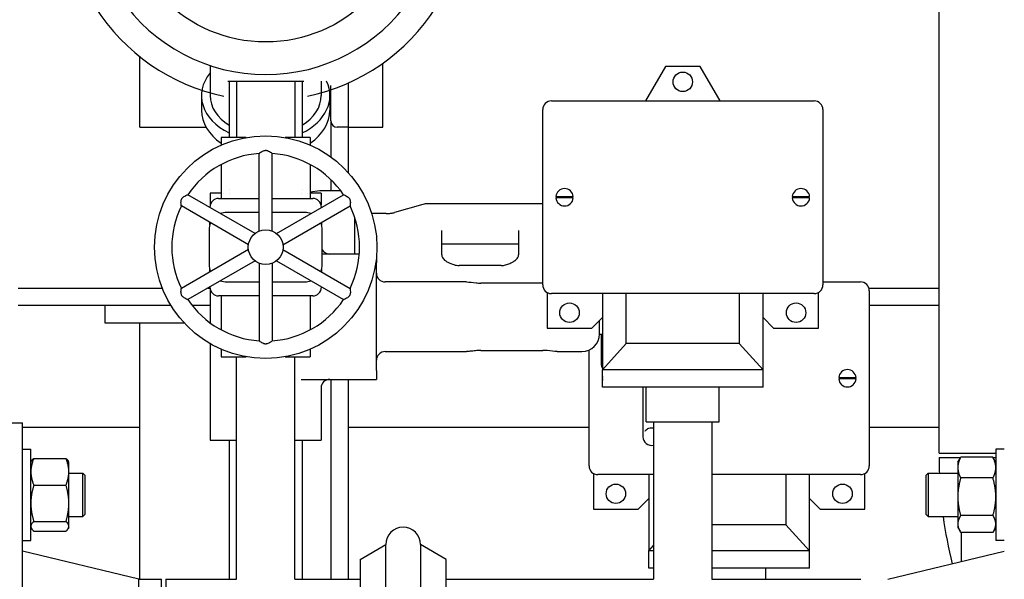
# Model space of a CAD drawing. Header units: inches. Extents: x 24 to 1128, y -69 to 748.
# Tile 87 of 256: x 152 to 166, y 193 to 201. Entities that reach past the tile are written whole.
import ezdxf

# ---------------------------------------------------------------- set-up
doc = ezdxf.new("R2010")
doc.units = ezdxf.units.IN
doc.header["$LTSCALE"] = 32
doc.header["$MEASUREMENT"] = 0
doc.layers.add('Dimension (ANSI)', color=7, linetype='Continuous', lineweight=25)
doc.layers.add('Visible (ANSI)', color=7, linetype='Continuous', lineweight=30)
doc.styles.add('Note Text (ANSI)', font='tahoma.ttf')
doc.dimstyles.new('SB Fraction-16 (ANSI)', dxfattribs={"dimscale": 32, "dimtxt": 0.125, "dimasz": 0.098425, "dimexe": 0.125, "dimexo": 0.0625, "dimgap": 0.031496, "dimtad": 0, "dimtih": 1, "dimtoh": 1, "dimdec": 4, "dimrnd": 1e-08, "dimzin": 0, "dimdsep": 46, "dimlunit": 5, "dimtxsty": 'Note Text (ANSI)', "dimcen": 0.09, "dimdle": 0.393701, "dimclrd": 256, "dimclre": 256, "dimclrt": 256, "dimadec": 0, "dimazin": 3, "dimtfac": 0.96, "dimtofl": 0, "dimtmove": 0, "dimatfit": 3, "dimfxl": 1, "dimfrac": 2, "dimtolj": 1, "dimtzin": 12, "dimlwd": -1, "dimlwe": -1, "dimarcsym": 0})

# ---------------------------------------------------------------- blocks, each defined once
blk = doc.blocks.new('*D15')
at = {"layer": 'Defpoints', "color": 0, "transparency": 16777216}
for p in [(157.29, 468.984), (65.957, 162.272), (120.165, 162.272)]:
    blk.add_point(p, dxfattribs=at)
at = {"layer": 'Dimension (ANSI)', "transparency": 16777216}
for p, q in [((155.29, 468.984), (61.957, 468.984)), ((65.957, 465.834), (65.957, 331.661)), ((65.957, 165.422), (65.957, 324.595)), ((118.165, 162.272), (61.957, 162.272))]:
    blk.add_line(p, q, dxfattribs=at)
for points in [[(65.432, 465.834), (66.482, 465.834), (65.957, 468.984)], [(65.432, 165.422), (66.482, 165.422), (65.957, 162.272)]]:
    blk.add_solid(points, dxfattribs=at)
at = {"layer": 'Dimension (ANSI)', "transparency": 16777216, "insert": (53.754, 330.653), "char_height": 4, "attachment_point": 1, "style": 'Note Text (ANSI)'}
blk.add_mtext('\\A1;306 11/16', dxfattribs=at)

msp = doc.modelspace()

# ---------------------------------------------------------------- linework, layer by layer
at = {"layer": 'Visible (ANSI)'}
for p, q in [((165.16507, 194.92117), (165.16507, 216.85817)), ((153.66537, 199.60867), (153.66537, 200.62486)), ((154.67912, 200.49475), (154.67912, 200.06312)), ((157.16537, 199.60867), (157.16537, 200.53053)), ((161.22787, 200.48167), (160.94208, 199.98667)), ((161.72787, 200.48167), (161.22787, 200.48167)), ((162.01366, 199.98667), (161.72787, 200.48167)), ((154.95287, 200.27167), (154.95287, 199.45917)), ((155.05787, 200.27167), (155.05787, 199.45917)), ((155.89787, 200.27167), (155.89787, 199.45917)), ((156.00287, 200.27167), (156.00287, 199.45917)), ((156.27662, 200.27167), (156.27662, 200.06312)), ((156.41537, 199.69867), (156.41537, 200.21023)), ((156.66537, 200.2441), (156.66537, 199.60867)), ((154.55412, 200.06312), (154.55412, 199.85099)), ((156.40162, 200.06312), (156.40162, 199.85099)), ((159.46287, 197.34167), (159.46287, 199.86167)), ((159.58787, 199.98667), (163.36787, 199.98667)), ((163.49287, 199.86167), (163.49287, 197.34167)), ((153.66537, 199.60867), (154.62004, 199.60867)), ((156.41537, 199.69867), (156.41537, 199.18074)), ((156.66537, 199.60867), (156.50537, 199.60867)), ((156.66537, 199.60867), (156.66537, 198.95648)), ((156.66537, 199.60867), (157.16537, 199.60867)), ((155.19613, 199.45917), (154.83662, 199.45917)), ((154.83662, 199.45917), (154.83662, 199.35005)), ((156.11912, 199.45917), (155.75961, 199.45917)), ((156.11912, 199.45917), (156.11912, 199.35005)), ((155.38387, 198.11582), (155.38387, 199.23089)), ((155.57187, 198.11582), (155.57187, 199.23089)), ((154.83662, 199.07215), (154.83662, 198.58417)), ((156.11912, 199.07215), (156.11912, 198.58417)), ((156.41537, 198.85556), (156.41537, 198.69369)), ((155.32425, 198.0814), (154.35857, 198.63894)), ((154.83662, 198.65867), (154.68099, 198.65867)), ((154.68099, 198.65867), (154.68099, 198.49308)), ((154.80131, 198.58417), (155.38387, 198.58417)), ((154.87058, 198.65867), (154.87058, 198.65867)), ((154.95287, 198.70853), (154.95287, 198.70853)), ((154.95639, 198.65867), (154.95636, 198.65867)), ((155.57187, 198.58417), (156.15443, 198.58417)), ((155.63149, 198.0814), (156.59717, 198.63894)), ((155.99939, 198.65867), (155.99935, 198.65867)), ((156.00287, 198.70854), (156.00287, 198.70854)), ((156.08513, 198.65867), (156.08511, 198.65867)), ((156.25549, 198.69258), (156.11912, 198.67424)), ((156.27474, 198.65867), (156.11912, 198.65867)), ((156.55823, 198.69369), (156.27215, 198.69369)), ((156.27474, 198.65867), (156.27474, 198.49308)), ((159.65327, 198.61167), (159.68465, 198.61167)), ((159.68465, 198.59167), (159.65327, 198.59167)), ((159.68465, 198.61167), (159.87108, 198.61167)), ((159.87108, 198.59167), (159.68465, 198.59167)), ((159.87108, 198.61167), (159.90247, 198.61167)), ((159.90247, 198.59167), (159.87108, 198.59167)), ((163.05327, 198.61167), (163.08465, 198.61167)), ((163.08465, 198.59167), (163.05327, 198.59167)), ((163.08465, 198.61167), (163.27108, 198.61167)), ((163.27108, 198.59167), (163.08465, 198.59167)), ((163.27108, 198.61167), (163.30247, 198.61167)), ((163.30247, 198.59167), (163.27108, 198.59167)), ((155.23025, 197.91859), (154.26457, 198.47612)), ((154.67631, 198.45549), (154.67631, 198.45917)), ((155.72549, 197.91859), (156.69117, 198.47612)), ((156.27943, 198.45917), (156.27943, 198.45549)), ((157.74047, 198.49879), (157.32988, 198.38266)), ((159.42787, 198.50823), (157.80852, 198.50823)), ((155.38387, 198.38417), (154.91537, 198.38417)), ((156.04037, 198.38417), (155.57187, 198.38417)), ((156.76037, 197.78367), (156.76037, 198.30571)), ((157.21222, 198.36681), (157.00334, 198.36681)), ((154.67631, 198.20731), (154.67631, 198.23841)), ((156.27943, 198.23841), (156.27943, 198.20731)), ((154.66537, 198.13417), (154.66537, 197.63417)), ((156.29037, 197.63417), (156.29037, 198.13417)), ((158.01037, 197.77209), (158.01037, 198.12565)), ((159.11487, 198.12565), (159.11487, 197.77209)), ((158.01037, 197.93371), (159.11487, 197.93371)), ((155.23025, 197.84975), (154.26457, 197.29221)), ((155.72549, 197.84975), (156.69117, 197.29221)), ((156.58226, 197.78367), (156.29037, 197.78367)), ((156.82412, 197.78367), (156.58226, 197.78367)), ((157.07162, 197.74289), (157.07162, 197.65867)), ((155.32425, 197.68694), (154.35857, 197.1294)), ((155.38387, 197.65251), (155.38387, 196.53745)), ((155.57187, 197.65251), (155.57187, 196.53745)), ((155.63149, 197.68694), (156.59717, 197.1294)), ((157.07162, 196.10867), (157.07162, 197.65867)), ((158.86487, 197.62009), (158.26037, 197.62009)), ((154.67631, 197.52993), (154.67631, 197.56103)), ((156.27943, 197.56103), (156.27943, 197.52993)), ((154.67631, 197.30917), (154.67631, 197.31285)), ((154.91537, 197.38417), (155.38387, 197.38417)), ((155.57187, 197.38417), (156.04037, 197.38417)), ((156.27943, 197.31285), (156.27943, 197.30917)), ((157.52347, 197.38367), (157.19662, 197.38367)), ((157.70917, 197.38367), (157.52347, 197.38367)), ((158.11977, 197.38367), (157.70917, 197.38367)), ((158.36433, 197.38367), (158.11977, 197.38367)), ((159.46287, 197.36692), (158.57162, 197.36692)), ((163.49287, 197.38367), (164.03537, 197.38367)), ((151.91537, 197.29617), (153.98983, 197.29617)), ((154.26265, 197.29617), (154.27142, 197.29617)), ((154.64742, 197.29617), (154.67698, 197.29617)), ((154.68099, 197.27526), (154.68099, 196.79445)), ((155.38387, 197.18417), (154.80131, 197.18417)), ((154.83662, 197.18417), (154.83662, 196.69619)), ((156.15443, 197.18417), (155.57187, 197.18417)), ((156.11912, 197.18417), (156.11912, 196.69619)), ((159.52537, 197.23342), (159.52537, 196.72167)), ((163.36787, 197.21667), (159.58787, 197.21667)), ((160.32287, 197.21667), (160.32287, 196.12167)), ((160.66537, 196.49667), (160.66537, 197.21667)), ((162.29037, 197.21667), (162.29037, 196.49667)), ((162.63287, 196.12167), (162.63287, 197.21667)), ((163.43037, 196.72167), (163.43037, 197.23342)), ((164.15461, 197.29617), (165.16507, 197.29617)), ((164.16037, 197.25867), (164.16037, 194.73867)), ((154.11487, 197.04617), (151.91537, 197.04617)), ((153.16537, 197.04617), (153.16537, 196.79617)), ((154.68099, 197.04617), (154.41945, 197.04617)), ((165.16507, 197.04617), (164.16037, 197.04617)), ((160.17087, 196.72167), (160.32287, 196.87367)), ((162.63287, 196.87367), (162.78487, 196.72167)), ((153.16537, 196.79617), (154.30473, 196.79617)), ((153.66537, 193.10867), (153.66537, 196.79617)), ((154.67865, 196.79617), (154.68099, 196.79617)), ((160.27787, 196.63367), (160.27787, 196.82867)), ((159.52537, 196.72167), (160.17087, 196.72167)), ((160.27787, 196.63367), (160.32287, 196.63367)), ((160.30287, 196.63367), (160.30287, 196.20871)), ((162.78487, 196.72167), (163.43037, 196.72167)), ((154.68099, 196.49673), (154.68099, 195.10867)), ((160.32287, 196.12167), (160.66537, 196.49667)), ((162.29037, 196.49667), (160.66537, 196.49667)), ((162.29037, 196.49667), (162.63287, 196.12167)), ((154.83662, 196.41829), (154.83662, 196.30917)), ((154.83662, 196.30917), (155.19613, 196.30917)), ((155.05787, 193.10867), (155.05787, 196.30917)), ((155.75961, 196.30917), (156.11912, 196.30917)), ((155.89787, 193.10867), (155.89787, 196.30917)), ((156.11912, 196.41829), (156.11912, 196.30917)), ((157.19662, 196.38367), (157.52347, 196.38367)), ((157.52347, 196.38367), (157.70917, 196.38367)), ((157.70917, 196.38367), (158.11977, 196.38367)), ((158.11977, 196.38367), (158.36433, 196.38367)), ((158.57162, 196.40042), (159.46487, 196.40042)), ((159.67216, 196.38367), (160.02787, 196.38367)), ((160.13037, 194.73867), (160.13037, 196.40565)), ((157.07162, 196.10867), (157.07162, 195.98367)), ((162.63287, 196.12167), (160.32287, 196.12167)), ((160.32287, 195.87167), (160.32287, 196.12167)), ((162.63287, 195.87167), (162.63287, 196.12167)), ((155.98643, 195.98367), (156.58226, 195.98367)), ((156.41537, 195.98367), (156.41537, 193.10867)), ((156.58226, 195.98367), (157.07162, 195.98367)), ((156.66537, 195.98367), (156.66537, 193.10867)), ((160.32077, 196.00867), (160.32287, 196.00867)), ((160.32287, 195.98867), (160.32077, 195.98867)), ((163.72077, 196.00867), (163.75215, 196.00867)), ((163.75215, 195.98867), (163.72077, 195.98867)), ((163.75215, 196.00867), (163.93858, 196.00867)), ((163.93858, 195.98867), (163.75215, 195.98867)), ((163.93858, 196.00867), (163.96997, 196.00867)), ((163.96997, 195.98867), (163.93858, 195.98867)), ((156.27474, 195.85867), (156.27474, 195.10867)), ((162.63287, 195.87167), (160.32287, 195.87167)), ((160.90287, 195.87167), (160.90287, 195.15867)), ((160.95287, 195.37167), (160.95287, 195.87167)), ((162.00287, 195.37167), (162.00287, 195.87167)), ((151.03787, 195.35867), (151.97787, 195.35867)), ((151.97787, 186.35867), (151.97787, 195.35867)), ((160.95287, 195.37167), (162.00287, 195.37167)), ((161.05787, 195.37167), (161.05787, 193.10867)), ((161.89787, 195.37167), (161.89787, 193.10867)), ((151.97787, 195.29617), (153.66537, 195.29617)), ((156.66537, 195.29617), (160.13037, 195.29617)), ((164.16037, 195.29617), (165.16507, 195.29617)), ((154.68099, 195.10867), (155.05787, 195.10867)), ((154.95287, 195.10867), (154.95287, 193.10867)), ((155.89787, 195.10867), (156.27474, 195.10867)), ((156.00287, 195.10867), (156.00287, 193.10867)), ((151.97787, 194.97947), (152.09987, 194.97947)), ((152.09987, 193.66697), (152.09987, 194.97947)), ((165.16507, 194.92117), (165.98087, 194.92117)), ((165.98087, 194.97947), (165.98087, 193.66697)), ((166.10287, 194.97947), (165.98087, 194.97947)), ((152.09987, 194.79197), (152.10942, 194.8085)), ((152.14174, 194.84604), (152.605, 194.84604)), ((152.64687, 194.79197), (152.63732, 194.8085)), ((152.64687, 194.65467), (152.64687, 194.79197)), ((165.16507, 194.85867), (165.47266, 194.85867)), ((165.43387, 194.79197), (165.46582, 194.84731)), ((165.43387, 194.79197), (165.43387, 194.71441)), ((165.939, 194.86351), (165.47574, 194.86351)), ((165.94208, 194.85867), (165.98087, 194.85867)), ((165.98087, 194.79197), (165.94892, 194.84731)), ((152.64687, 194.2019), (152.64687, 194.65467)), ((152.64687, 194.63572), (152.84657, 194.63572)), ((152.84657, 194.01072), (152.84657, 194.63572)), ((152.87787, 194.60442), (152.84657, 194.63572)), ((160.19287, 194.63042), (160.19287, 194.11867)), ((161.05787, 194.61367), (160.25537, 194.61367)), ((160.99037, 194.61367), (160.99037, 193.51867)), ((164.03537, 194.61367), (161.89787, 194.61367)), ((162.95787, 194.61367), (162.95787, 193.89367)), ((163.30037, 193.51867), (163.30037, 194.61367)), ((164.09787, 194.11867), (164.09787, 194.63042)), ((164.97787, 194.60442), (165.00917, 194.63572)), ((165.00917, 194.63572), (165.00917, 194.01072)), ((165.00917, 194.63572), (165.43387, 194.63572)), ((165.43387, 194.71441), (165.43387, 194.29516)), ((152.87787, 194.60442), (152.87787, 194.04202)), ((164.97787, 194.04202), (164.97787, 194.60442)), ((165.939, 194.56531), (165.47574, 194.56531)), ((152.14174, 194.46331), (152.605, 194.46331)), ((152.64687, 193.87044), (152.64687, 194.2019)), ((160.83837, 194.11867), (160.99037, 194.27067)), ((163.30037, 194.27067), (163.45237, 194.11867)), ((165.43387, 194.29516), (165.43387, 193.90397)), ((152.87787, 194.04202), (152.84657, 194.01072)), ((160.19287, 194.11867), (160.83837, 194.11867)), ((163.45237, 194.11867), (164.09787, 194.11867)), ((164.97787, 194.04202), (165.00917, 194.01072)), ((152.14174, 193.94048), (152.605, 193.94048)), ((152.64687, 194.01072), (152.84657, 194.01072)), ((165.00917, 194.01072), (165.43387, 194.01072)), ((165.43387, 193.90397), (165.43387, 193.85447)), ((165.939, 194.02501), (165.47574, 194.02501)), ((152.09987, 193.85447), (152.10942, 193.83793)), ((152.14174, 193.8004), (152.605, 193.8004)), ((152.64687, 193.85447), (152.63732, 193.83793)), ((152.64687, 193.85447), (152.64687, 193.87044)), ((162.95787, 193.89367), (161.89787, 193.89367)), ((162.95787, 193.89367), (163.30037, 193.51867)), ((165.43387, 193.85447), (165.46582, 193.79912)), ((165.939, 193.78292), (165.47574, 193.78292)), ((165.48037, 193.78292), (165.48037, 193.363)), ((165.98087, 193.85447), (165.94892, 193.79912)), ((151.97787, 193.66697), (152.09987, 193.66697)), ((166.10287, 193.66697), (165.98087, 193.66697)), ((153.6512, 193.10867), (151.97787, 193.51367)), ((156.83537, 193.39505), (157.20537, 193.60867)), ((157.20537, 190.85867), (157.20537, 193.60867)), ((157.70537, 193.60867), (157.70537, 190.85867)), ((158.07537, 193.39505), (157.70537, 193.60867)), ((160.99037, 193.51867), (161.05787, 193.59257)), ((161.05787, 193.51867), (160.99037, 193.51867)), ((160.99037, 193.26867), (160.99037, 193.51867)), ((163.30037, 193.51867), (161.89787, 193.51867)), ((163.30037, 193.26867), (163.30037, 193.51867)), ((164.42954, 193.10867), (166.10287, 193.51367)), ((156.83537, 193.39505), (156.83537, 190.85867)), ((158.07537, 190.85867), (158.07537, 193.39505)), ((161.05787, 193.26867), (160.99037, 193.26867)), ((163.30037, 193.26867), (161.89787, 193.26867)), ((162.67037, 193.10867), (162.67037, 193.26867)), ((153.6512, 188.60867), (153.6512, 193.10867)), ((153.6512, 193.10867), (153.97787, 193.10867)), ((153.97787, 188.60867), (153.97787, 193.10867)), ((154.04037, 193.10867), (154.04037, 188.60867)), ((154.04037, 193.10867), (155.05787, 193.10867)), ((155.89787, 193.10867), (156.83537, 193.10867)), ((158.07537, 193.10867), (161.05787, 193.10867)), ((161.89787, 193.10867), (164.04037, 193.10867))]:
    msp.add_line(p, q, dxfattribs=at)
for centre, radius in [((155.47787, 202.89667), 2.0625), ((161.47787, 200.26167), 0.14), ((155.47787, 197.88417), 1.6), ((155.47787, 197.88417), 0.25), ((159.84787, 196.94167), 0.14), ((163.10787, 196.94167), 0.14), ((160.51537, 194.33867), 0.14), ((163.77537, 194.33867), 0.14)]:
    msp.add_circle(centre, radius, dxfattribs=at)
for centre, radius, start, end in [((155.47787, 202.89667), 2.53125, 214.288097, 325.711903), ((155.47787, 202.89667), 2.90625, 212.481484, 258.093583), ((155.47787, 202.89667), 2.90625, 281.906417, 327.518516), ((159.58787, 199.86167), 0.125, 90, 180), ((163.36787, 199.86167), 0.125, 0, 90), ((156.50537, 199.69867), 0.09, 180, 270), ((155.47787, 197.88417), 1.35, 93.992715, 146.007285), ((155.47787, 197.88417), 1.35, 33.992715, 86.007285), ((159.77787, 198.60167), 0.125, 4.588566, 175.411434), ((163.17787, 198.60167), 0.125, 4.588566, 175.411434), ((154.80131, 198.45917), 0.125, 90, 180), ((156.15443, 198.45917), 0.125, 0, 90), ((156.27215, 198.56869), 0.125, 90, 97.659187), ((159.77787, 198.60167), 0.125, 184.588566, 355.411434), ((163.17787, 198.60167), 0.125, 184.588566, 355.411434), ((155.47787, 197.88417), 1.35, 153.992715, 206.007285), ((155.47787, 197.88417), 1.35, 333.992715, 26.007285), ((157.80852, 198.25823), 0.25, 90, 105.793169), ((159.42787, 198.25823), 0.25, 81.952154, 90), ((154.91537, 198.13417), 0.25, 90, 110.5819), ((156.04037, 198.13417), 0.25, 69.4181, 90), ((154.91537, 198.13417), 0.25, 156.720461, 180), ((156.04037, 198.13417), 0.25, 0, 23.279539), ((156.39974, 197.90867), 0.125, 208.955024, 270), ((154.91537, 197.63417), 0.25, 180, 203.279539), ((156.04037, 197.63417), 0.25, 336.720461, 0), ((157.19662, 197.50867), 0.125, 180, 270), ((154.80131, 197.30917), 0.125, 180, 270), ((154.91537, 197.63417), 0.25, 249.4181, 270), ((156.04037, 197.63417), 0.25, 270, 290.5819), ((156.15443, 197.30917), 0.125, 270, 0), ((159.58787, 197.34167), 0.125, 180, 270), ((163.36787, 197.34167), 0.125, 270, 0), ((164.03537, 197.25867), 0.125, 0, 90), ((155.47787, 197.88417), 1.35, 213.992715, 266.007285), ((155.47787, 197.88417), 1.35, 273.992715, 326.007285), ((160.02787, 196.63367), 0.25, 270, 0), ((157.19662, 196.25867), 0.125, 90, 180), ((160.42787, 196.20871), 0.125, 180, 212.85988), ((160.44537, 195.99867), 0.125, 168.521659, 175.411434), ((163.84537, 195.99867), 0.125, 4.588566, 175.411434), ((156.39974, 195.85867), 0.125, 90, 180), ((160.44537, 195.99867), 0.125, 184.588566, 191.478341), ((163.84537, 195.99867), 0.125, 184.588566, 355.411434), ((161.02787, 195.15867), 0.125, 180, 283.88654), ((171.41507, 194.85867), 6.25, 180, 182.044305), ((160.25537, 194.73867), 0.125, 180, 270), ((164.03537, 194.73867), 0.125, 270, 0), ((171.41507, 194.85867), 6.25, 187.797496, 194.13393), ((157.45537, 193.60867), 0.25, 0, 180)]:
    msp.add_arc(centre, radius, start, end, dxfattribs=at)
for centre, major_axis, start_param, end_param in [((155.47787, 200.06312), (-0.92375, 0), 5.75690595, 7.24950007), ((155.47787, 200.06312), (0.92375, 0), 5.31687055, 6.60815207), ((155.47787, 200.06312), (-0.79875, 0), 0, 0.85359638), ((155.47787, 200.06312), (0.79875, 0), 5.42958893, 6.28318531), ((155.47787, 199.85099), (-0.92375, 0), 0, 0.80351441), ((155.47787, 199.85099), (0.92375, 0), 5.47967089, 6.28318531)]:
    msp.add_ellipse(centre, major_axis=major_axis, ratio=0.70710678, start_param=start_param, end_param=end_param, dxfattribs=at)
for points, weights in [([(154.93134, 200.27167), (155.47787, 200.27167), (156.02439, 200.27167)], [1.01148146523, 1.09566801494, 1.01148146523]), ([(152.14174, 194.84604), (152.09987, 194.74349), (152.09987, 194.65467)], [1, 1.0379548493, 1]), ([(152.10942, 194.8085), (152.11966, 194.82625), (152.14174, 194.84604)], [1.01895290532, 1.01965956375, 1]), ([(152.64687, 194.65467), (152.64687, 194.74349), (152.605, 194.84604)], [1, 1.0379548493, 1]), ([(152.605, 194.84604), (152.62708, 194.82625), (152.63732, 194.8085)], [1, 1.01965956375, 1.01895290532]), ([(165.47574, 194.86351), (165.43387, 194.78361), (165.43387, 194.71441)], [1, 1.0379548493, 1]), ([(165.46582, 194.84731), (165.47042, 194.85528), (165.47574, 194.86351)], [1.00817877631, 1.00466202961, 1]), ([(165.98087, 194.71441), (165.98087, 194.78361), (165.939, 194.86351)], [1, 1.0379548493, 1]), ([(165.939, 194.86351), (165.94432, 194.85528), (165.94892, 194.84731)], [1, 1.00466202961, 1.00817877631]), ([(152.09987, 194.65467), (152.09987, 194.56586), (152.14174, 194.46331)], [1, 1.0379548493, 1]), ([(152.605, 194.46331), (152.64687, 194.56586), (152.64687, 194.65467)], [1, 1.0379548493, 1]), ([(165.43387, 194.71441), (165.43387, 194.64521), (165.47574, 194.56531)], [1, 1.0379548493, 1]), ([(165.939, 194.56531), (165.98087, 194.64521), (165.98087, 194.71441)], [1, 1.0379548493, 1]), ([(165.47574, 194.56531), (165.43387, 194.42053), (165.43387, 194.29516)], [1, 1.0379548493, 1]), ([(165.98087, 194.29516), (165.98087, 194.42053), (165.939, 194.56531)], [1, 1.0379548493, 1]), ([(152.14174, 194.46331), (152.09987, 194.32322), (152.09987, 194.2019)], [1, 1.0379548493, 1]), ([(152.64687, 194.2019), (152.64687, 194.32322), (152.605, 194.46331)], [1, 1.0379548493, 1]), ([(152.09987, 194.2019), (152.09987, 194.08057), (152.14174, 193.94048)], [1, 1.0379548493, 1]), ([(152.605, 193.94048), (152.64687, 194.08057), (152.64687, 194.2019)], [1, 1.0379548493, 1]), ([(165.43387, 194.29516), (165.43387, 194.16978), (165.47574, 194.02501)], [1, 1.0379548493, 1]), ([(165.939, 194.02501), (165.98087, 194.16978), (165.98087, 194.29516)], [1, 1.0379548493, 1]), ([(152.14174, 193.94048), (152.09987, 193.90295), (152.09987, 193.87044)], [1, 1.0379548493, 1]), ([(152.64687, 193.87044), (152.64687, 193.90295), (152.605, 193.94048)], [1, 1.0379548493, 1]), ([(165.47574, 194.02501), (165.43387, 193.96014), (165.43387, 193.90397)], [1, 1.0379548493, 1]), ([(165.43387, 193.90397), (165.43387, 193.84779), (165.47574, 193.78292)], [1, 1.0379548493, 1]), ([(165.98087, 193.90397), (165.98087, 193.96014), (165.939, 194.02501)], [1, 1.0379548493, 1]), ([(165.939, 193.78292), (165.98087, 193.84779), (165.98087, 193.90397)], [1, 1.0379548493, 1]), ([(152.09987, 193.87044), (152.09987, 193.83793), (152.14174, 193.8004)], [1, 1.0379548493, 1]), ([(152.605, 193.8004), (152.64687, 193.83793), (152.64687, 193.87044)], [1, 1.0379548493, 1])]:
    msp.add_rational_spline(points, weights, degree=2, dxfattribs=at)
for points, knots in [([(155.38387, 199.23089), (155.38387, 199.23089), (155.3847, 199.23158), (155.38891, 199.23501), (155.3934, 199.23862), (155.40583, 199.24794), (155.41415, 199.25386), (155.43033, 199.2634), (155.43778, 199.26729), (155.45217, 199.27284), (155.45893, 199.2748), (155.46827, 199.27622), (155.47057, 199.27647), (155.4739, 199.27668), (155.47493, 199.27673), (155.47672, 199.27677), (155.47749, 199.27678), (155.47897, 199.27677), (155.47968, 199.27676), (155.48157, 199.27669), (155.48274, 199.27663), (155.4869, 199.27631), (155.48984, 199.27591), (155.50213, 199.2736), (155.5109, 199.27031), (155.52831, 199.26204), (155.53717, 199.25657), (155.55276, 199.24596), (155.55934, 199.24091), (155.56785, 199.23421), (155.57037, 199.23213), (155.57171, 199.23103), (155.57187, 199.23089), (155.57187, 199.23089)], [-1.159920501, -1.159920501, -1.159920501, -1.159920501, -1.106581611, -1.106581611, -1.021616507, -1.021616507, -0.92624701, -0.92624701, -0.858338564, -0.858338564, -0.804308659, -0.804308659, -0.786846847, -0.786846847, -0.779072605, -0.779072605, -0.773264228, -0.773264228, -0.767822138, -0.767822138, -0.758830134, -0.758830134, -0.735798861, -0.735798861, -0.66134258, -0.66134258, -0.572803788, -0.572803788, -0.482638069, -0.482638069, -0.410214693, -0.410214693, -0.386508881, -0.386508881, -0.386508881, -0.386508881]), ([(154.26457, 198.47612), (154.26457, 198.47612), (154.26439, 198.47719), (154.26353, 198.48255), (154.26264, 198.48824), (154.26079, 198.50367), (154.25982, 198.51383), (154.25964, 198.53261), (154.26001, 198.54101), (154.26239, 198.55625), (154.26407, 198.56308), (154.26752, 198.57188), (154.26845, 198.57399), (154.26994, 198.57699), (154.27041, 198.5779), (154.27127, 198.57948), (154.27165, 198.58014), (154.27239, 198.58142), (154.27276, 198.58203), (154.27376, 198.58364), (154.2744, 198.58462), (154.27676, 198.58806), (154.27857, 198.59041), (154.28672, 198.59989), (154.29395, 198.60585), (154.30981, 198.61679), (154.31898, 198.62173), (154.33597, 198.62992), (154.34364, 198.6331), (154.35369, 198.63711), (154.35675, 198.63825), (154.35837, 198.63886), (154.35857, 198.63894), (154.35857, 198.63894)], [-1.159920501, -1.159920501, -1.159920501, -1.159920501, -1.106581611, -1.106581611, -1.021616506, -1.021616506, -0.92624701, -0.92624701, -0.858338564, -0.858338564, -0.804308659, -0.804308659, -0.786846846, -0.786846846, -0.779072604, -0.779072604, -0.773264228, -0.773264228, -0.767822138, -0.767822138, -0.758830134, -0.758830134, -0.735798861, -0.735798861, -0.661342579, -0.661342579, -0.572803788, -0.572803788, -0.482638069, -0.482638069, -0.410214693, -0.410214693, -0.386508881, -0.386508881, -0.386508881, -0.386508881]), ([(156.59717, 198.63894), (156.59717, 198.63894), (156.59818, 198.63856), (156.60325, 198.63663), (156.60862, 198.63455), (156.62291, 198.62844), (156.6322, 198.6242), (156.64855, 198.61496), (156.65564, 198.61045), (156.66764, 198.60076), (156.67272, 198.59589), (156.67862, 198.5885), (156.67998, 198.58664), (156.68184, 198.58386), (156.68239, 198.58299), (156.68332, 198.58146), (156.68371, 198.5808), (156.68445, 198.57952), (156.68479, 198.57889), (156.68568, 198.57723), (156.68621, 198.57618), (156.68801, 198.57242), (156.68914, 198.56967), (156.69328, 198.55787), (156.69482, 198.54863), (156.69636, 198.52943), (156.69606, 198.51902), (156.69466, 198.5002), (156.69357, 198.49198), (156.69202, 198.48127), (156.69148, 198.47805), (156.6912, 198.47633), (156.69117, 198.47612), (156.69117, 198.47612)], [-1.159920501, -1.159920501, -1.159920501, -1.159920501, -1.106581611, -1.106581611, -1.021616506, -1.021616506, -0.92624701, -0.92624701, -0.858338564, -0.858338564, -0.804308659, -0.804308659, -0.786846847, -0.786846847, -0.779072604, -0.779072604, -0.773264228, -0.773264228, -0.767822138, -0.767822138, -0.758830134, -0.758830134, -0.735798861, -0.735798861, -0.661342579, -0.661342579, -0.572803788, -0.572803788, -0.482638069, -0.482638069, -0.410214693, -0.410214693, -0.386508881, -0.386508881, -0.386508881, -0.386508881]), ([(157.21222, 198.36681), (157.22042, 198.36681), (157.22862, 198.36703), (157.24493, 198.36791), (157.25305, 198.36857), (157.2691, 198.37031), (157.27704, 198.37139), (157.29267, 198.37396), (157.30035, 198.37544), (157.31539, 198.37878), (157.32274, 198.38064), (157.32988, 198.38266)], [4.71238898, 4.71238898, 4.71238898, 4.71238898, 4.788490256, 4.788490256, 4.864591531, 4.864591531, 4.940692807, 4.940692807, 5.016794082, 5.016794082, 5.092895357, 5.092895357, 5.092895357, 5.092895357]), ([(158.01037, 197.77209), (158.01037, 197.76629), (158.01114, 197.76047), (158.01471, 197.74783), (158.01753, 197.74101), (158.02619, 197.72629), (158.03203, 197.71842), (158.04728, 197.70235), (158.05669, 197.69417), (158.07897, 197.6785), (158.09184, 197.67101), (158.10616, 197.66429)], [3.141592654, 3.141592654, 3.141592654, 3.141592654, 3.33861481, 3.33861481, 3.535636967, 3.535636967, 3.732659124, 3.732659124, 3.92968128, 3.92968128, 4.126703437, 4.126703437, 4.126703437, 4.126703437]), ([(159.01908, 197.66429), (159.0334, 197.67101), (159.04627, 197.6785), (159.06855, 197.69417), (159.07796, 197.70235), (159.09321, 197.71842), (159.09905, 197.72629), (159.10771, 197.74101), (159.11053, 197.74783), (159.1141, 197.76047), (159.11487, 197.76629), (159.11487, 197.77209)], [5.298074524, 5.298074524, 5.298074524, 5.298074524, 5.495096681, 5.495096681, 5.692118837, 5.692118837, 5.889140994, 5.889140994, 6.086163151, 6.086163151, 6.283185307, 6.283185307, 6.283185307, 6.283185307]), ([(158.10612, 197.66427), (158.13, 197.65306), (158.15631, 197.64157), (158.20815, 197.62512), (158.23437, 197.61997), (158.26037, 197.61997)], [0, 0, 0, 0, 0.222421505, 0.222421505, 0.420502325, 0.420502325, 0.420502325, 0.420502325]), ([(158.86487, 197.61997), (158.88657, 197.61997), (158.90846, 197.62348), (158.95067, 197.63514), (158.97147, 197.64323), (159.0007, 197.65577), (159.01008, 197.66002), (159.01912, 197.66427)], [0, 0, 0, 0, 0.165378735, 0.165378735, 0.337093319, 0.337093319, 0.421313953, 0.421313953, 0.421313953, 0.421313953]), ([(158.36433, 197.38367), (158.41008, 197.38367), (158.45657, 197.37575), (158.5271, 197.36862), (158.5494, 197.36686), (158.57162, 197.36686)], [0, 0, 0, 0, 0.38579759, 0.38579759, 0.555090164, 0.555090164, 0.555090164, 0.555090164]), ([(154.35857, 197.1294), (154.35857, 197.1294), (154.35756, 197.12978), (154.35249, 197.13171), (154.34711, 197.13379), (154.33283, 197.13989), (154.32354, 197.14414), (154.30719, 197.15338), (154.3001, 197.15789), (154.28809, 197.16758), (154.28302, 197.17245), (154.27712, 197.17983), (154.27576, 197.1817), (154.2739, 197.18448), (154.27335, 197.18535), (154.27242, 197.18688), (154.27203, 197.18754), (154.27129, 197.18882), (154.27095, 197.18945), (154.27006, 197.19111), (154.26953, 197.19216), (154.26773, 197.19592), (154.2666, 197.19867), (154.26246, 197.21047), (154.26092, 197.2197), (154.25938, 197.23891), (154.25968, 197.24932), (154.26108, 197.26814), (154.26216, 197.27636), (154.26372, 197.28707), (154.26425, 197.29029), (154.26454, 197.29201), (154.26457, 197.29221), (154.26457, 197.29221)], [-1.159920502, -1.159920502, -1.159920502, -1.159920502, -1.106581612, -1.106581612, -1.021616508, -1.021616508, -0.926247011, -0.926247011, -0.858338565, -0.858338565, -0.80430866, -0.80430866, -0.786846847, -0.786846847, -0.779072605, -0.779072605, -0.773264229, -0.773264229, -0.767822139, -0.767822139, -0.758830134, -0.758830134, -0.735798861, -0.735798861, -0.66134258, -0.66134258, -0.572803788, -0.572803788, -0.48263807, -0.48263807, -0.410214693, -0.410214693, -0.386508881, -0.386508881, -0.386508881, -0.386508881]), ([(156.69117, 197.29221), (156.69117, 197.29221), (156.69135, 197.29115), (156.69221, 197.28579), (156.6931, 197.2801), (156.69495, 197.26467), (156.69592, 197.25451), (156.69609, 197.23573), (156.69573, 197.22733), (156.69334, 197.21209), (156.69166, 197.20526), (156.68822, 197.19646), (156.68729, 197.19435), (156.6858, 197.19135), (156.68533, 197.19044), (156.68447, 197.18886), (156.68409, 197.1882), (156.68335, 197.18692), (156.68298, 197.18631), (156.68198, 197.1847), (156.68134, 197.18372), (156.67898, 197.18028), (156.67717, 197.17793), (156.66902, 197.16845), (156.66179, 197.16249), (156.64592, 197.15155), (156.63676, 197.14661), (156.61976, 197.13842), (156.6121, 197.13524), (156.60205, 197.13123), (156.59899, 197.13009), (156.59736, 197.12948), (156.59717, 197.1294), (156.59717, 197.1294)], [-1.159920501, -1.159920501, -1.159920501, -1.159920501, -1.106581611, -1.106581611, -1.021616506, -1.021616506, -0.92624701, -0.92624701, -0.858338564, -0.858338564, -0.804308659, -0.804308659, -0.786846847, -0.786846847, -0.779072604, -0.779072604, -0.773264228, -0.773264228, -0.767822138, -0.767822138, -0.758830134, -0.758830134, -0.735798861, -0.735798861, -0.661342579, -0.661342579, -0.572803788, -0.572803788, -0.482638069, -0.482638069, -0.410214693, -0.410214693, -0.386508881, -0.386508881, -0.386508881, -0.386508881]), ([(155.57187, 196.53745), (155.57187, 196.53744), (155.57104, 196.53676), (155.56682, 196.53333), (155.56234, 196.52971), (155.54991, 196.5204), (155.54159, 196.51448), (155.52541, 196.50493), (155.51796, 196.50105), (155.50357, 196.4955), (155.49681, 196.49354), (155.48747, 196.49212), (155.48517, 196.49187), (155.48184, 196.49166), (155.48081, 196.49161), (155.47902, 196.49157), (155.47825, 196.49156), (155.47677, 196.49157), (155.47606, 196.49158), (155.47417, 196.49164), (155.473, 196.49171), (155.46884, 196.49203), (155.4659, 196.49243), (155.45361, 196.49474), (155.44484, 196.49802), (155.42743, 196.50629), (155.41857, 196.51176), (155.40298, 196.52238), (155.3964, 196.52743), (155.38789, 196.53413), (155.38537, 196.53621), (155.38403, 196.53731), (155.38387, 196.53745), (155.38387, 196.53745)], [-1.159920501, -1.159920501, -1.159920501, -1.159920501, -1.106581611, -1.106581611, -1.021616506, -1.021616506, -0.92624701, -0.92624701, -0.858338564, -0.858338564, -0.804308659, -0.804308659, -0.786846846, -0.786846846, -0.779072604, -0.779072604, -0.773264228, -0.773264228, -0.767822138, -0.767822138, -0.758830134, -0.758830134, -0.735798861, -0.735798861, -0.661342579, -0.661342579, -0.572803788, -0.572803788, -0.482638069, -0.482638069, -0.410214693, -0.410214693, -0.386508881, -0.386508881, -0.386508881, -0.386508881]), ([(158.57162, 196.4007), (158.54661, 196.4007), (158.52145, 196.39867), (158.47067, 196.39299), (158.44463, 196.38912), (158.40056, 196.38482), (158.38231, 196.38367), (158.36433, 196.38367)], [0, 0, 0, 0, 0.190550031, 0.190550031, 0.40294891, 0.40294891, 0.555581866, 0.555581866, 0.555581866, 0.555581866]), ([(159.67216, 196.38367), (159.62612, 196.38367), (159.57868, 196.39201), (159.50809, 196.39919), (159.48642, 196.4007), (159.46487, 196.4007)], [0, 0, 0, 0, 0.390829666, 0.390829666, 0.555059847, 0.555059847, 0.555059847, 0.555059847]), ([(160.93387, 195.24106), (160.93387, 195.24106), (160.93388, 195.24107), (160.93391, 195.24111), (160.93395, 195.24116), (160.93412, 195.24137), (160.93434, 195.24163), (160.9356, 195.24311), (160.93735, 195.24514), (160.94277, 195.25082), (160.94684, 195.25475), (160.95856, 195.26431), (160.96721, 195.27016), (160.98637, 195.27923), (160.99652, 195.28268), (161.01423, 195.28582), (161.02102, 195.28643), (161.02787, 195.28643)], [1.555310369, 1.555310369, 1.555310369, 1.555310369, 1.560369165, 1.560369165, 1.567629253, 1.567629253, 1.586309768, 1.586309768, 1.641886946, 1.641886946, 1.711373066, 1.711373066, 1.8079987, 1.8079987, 1.893383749, 1.893383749, 1.944716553, 1.944716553, 1.944716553, 1.944716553]), ([(161.02787, 195.28643), (161.03085, 195.28643), (161.03385, 195.28632), (161.04412, 195.28552), (161.05116, 195.28428), (161.05787, 195.28249)], [0.3894061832, 0.3894061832, 0.3894061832, 0.3894061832, 0.4117780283, 0.4117780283, 0.4661051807, 0.4661051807, 0.4661051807, 0.4661051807])]:
    msp.add_open_spline(points, degree=3, knots=knots, dxfattribs=at)

# ---------------------------------------------------------------- dimensions: what is measured, and where the dimension line sits
at = {"layer": 'Dimension (ANSI)'}
dim = msp.add_linear_dim(base=(65.95681, 162.27197), p1=(157.29037, 468.98367), p2=(120.16537, 162.27197), angle=270, dimstyle='SB Fraction-16 (ANSI)', override={"dimgap": 0.031496, "dimdec": 4, "dimtol": 0, "dimlim": 0, "dimtp": 0, "dimtm": 0, "dimtdec": 2, "dimatfit": 1}, dxfattribs=at)
dim.commit()
dim.dimension.update_dxf_attribs({"geometry": '*D15', "text_midpoint": (65.95681, 328.12782), "dimtype": 160})

doc.saveas('drawing.dxf')
